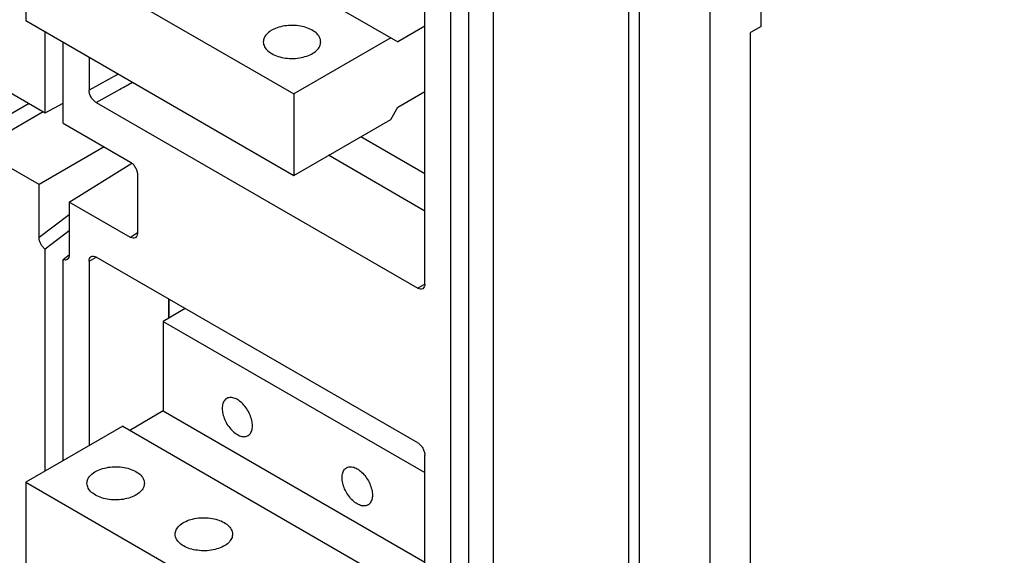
# Model space of a CAD drawing. Extents: x 0 to 17, y 0 to 11.
# Tile 58 of 67: x 14.306 to 15.407, y 2.354 to 2.953. Entities that reach past the tile are written whole.
import ezdxf

# ---------------------------------------------------------------- set-up
doc = ezdxf.new("R2010")
doc.units = 0
doc.header["$LTSCALE"] = 0.935
doc.layers.get('0').update_dxf_attribs({"linetype": 'CONTINUOUS'})

msp = doc.modelspace()

# ---------------------------------------------------------------- linework, layer by layer
at = {"color": 7, "linetype": 'CONTINUOUS'}
for p, q in [((15.1355, 2.9452), (15.1355, 3.3848)), ((14.7592, 2.6571), (14.7592, 3.198)), ((14.9874, 1.8472), (14.9874, 3.1947)), ((14.9994, 1.8538), (14.9994, 3.2016)), ((15.0783, 1.7672), (15.0783, 3.1971)), ((14.7882, 1.9085), (14.7882, 3.1812)), ((14.8083, 1.8969), (14.8083, 3.1696)), ((14.8359, 1.881), (14.8359, 3.1537)), ((14.4214, 3.1056), (14.729, 2.9279)), ((14.3129, 3.0429), (14.6127, 2.8699)), ((14.3129, 3.0429), (14.3129, 2.9519)), ((14.3129, 2.9519), (14.6127, 2.7788)), ((14.7592, 2.9454), (14.729, 2.9279)), ((15.1355, 2.9452), (15.1236, 2.9384)), ((14.3347, 2.8487), (14.3347, 2.9393)), ((14.7211, 2.9325), (14.6127, 2.8699)), ((15.1236, 2.0822), (15.1236, 2.9384)), ((14.3548, 2.837), (14.3548, 2.9277)), ((14.3838, 2.911), (14.3838, 2.8739)), ((14.2595, 2.892), (14.3347, 2.8487)), ((14.4164, 2.8921), (14.3838, 2.8739)), ((14.6127, 2.8699), (14.6127, 2.7788)), ((14.729, 2.8551), (14.7592, 2.8725)), ((14.3166, 2.8591), (14.2516, 2.8216)), ((14.3347, 2.8487), (14.3548, 2.8595)), ((14.3917, 2.8602), (14.7513, 2.6526)), ((14.7211, 2.8414), (14.729, 2.8551)), ((14.2595, 2.8079), (14.3324, 2.85)), ((14.6127, 2.7788), (14.7211, 2.8414)), ((14.3548, 2.837), (14.4299, 2.7937)), ((14.6876, 2.8221), (14.7592, 2.7807)), ((14.4008, 2.8105), (14.3279, 2.7684)), ((14.3279, 2.7684), (14.2595, 2.8079)), ((14.7592, 2.7389), (14.6514, 2.8012)), ((14.3615, 2.749), (14.4317, 2.7924)), ((14.4378, 2.78), (14.4378, 2.7141)), ((14.3279, 2.7092), (14.3279, 2.7684)), ((14.4299, 2.7095), (14.3615, 2.749)), ((14.3615, 2.749), (14.3615, 2.6897)), ((14.3615, 2.7346), (14.3279, 2.7092)), ((14.3615, 2.7166), (14.3347, 2.6962)), ((14.4378, 2.7144), (14.4299, 2.7095)), ((14.3347, 2.4482), (14.3347, 2.6962)), ((14.3548, 2.6846), (14.3615, 2.6901)), ((14.3838, 2.6829), (14.3918, 2.6873)), ((14.7513, 2.4798), (14.3917, 2.6874)), ((14.3548, 2.4598), (14.3548, 2.6846)), ((14.3838, 2.6829), (14.3838, 2.4766)), ((14.7592, 2.6573), (14.7513, 2.6526)), ((14.473, 2.6192), (14.473, 2.6404)), ((14.4731, 2.6404), (14.4731, 2.6192)), ((14.4914, 2.6298), (14.4667, 2.6155)), ((14.4667, 2.6155), (14.7592, 2.4467)), ((14.4667, 2.6155), (14.4667, 2.5154)), ((14.4667, 2.5154), (14.4293, 2.4937)), ((14.4667, 2.5154), (14.7592, 2.3465)), ((14.4214, 2.4983), (14.3129, 2.4357)), ((14.4214, 2.4983), (14.729, 2.3207)), ((14.7592, 1.9252), (14.7592, 2.4661)), ((14.3129, 2.4357), (14.6127, 2.2626)), ((14.3129, 2.4357), (14.3129, 2.3446))]:
    msp.add_line(p, q, dxfattribs=at)
for points in [[(14.6334, 2.941), (14.6317, 2.9419), (14.63, 2.9427), (14.6281, 2.9435), (14.6262, 2.9441), (14.6242, 2.9447), (14.6222, 2.9452), (14.6201, 2.9457), (14.6179, 2.946), (14.6157, 2.9462), (14.6135, 2.9464), (14.6112, 2.9465), (14.609, 2.9464), (14.6068, 2.9463), (14.6046, 2.9461), (14.6024, 2.9458), (14.6002, 2.9455), (14.5981, 2.945), (14.5961, 2.9444), (14.5942, 2.9438), (14.5923, 2.9431), (14.5905, 2.9423), (14.5888, 2.9415), (14.5872, 2.9406), (14.5858, 2.9396), (14.5844, 2.9386), (14.5832, 2.9375), (14.5821, 2.9364), (14.5812, 2.9352), (14.5804, 2.934), (14.5797, 2.9327), (14.5792, 2.9315), (14.5789, 2.9302), (14.5787, 2.9289), (14.5786, 2.928)], [(14.6428, 2.9279), (14.6427, 2.9283), (14.6426, 2.9296), (14.6424, 2.9308), (14.6419, 2.9321), (14.6413, 2.9334), (14.6406, 2.9346), (14.6397, 2.9358), (14.6387, 2.9369), (14.6376, 2.938), (14.6363, 2.9391), (14.6349, 2.9401), (14.6334, 2.941)], [(14.5786, 2.928), (14.5786, 2.9276), (14.5787, 2.9263), (14.579, 2.9251), (14.5794, 2.9238), (14.58, 2.9225), (14.5807, 2.9213), (14.5816, 2.9201), (14.5826, 2.919), (14.5838, 2.9179), (14.5851, 2.9168), (14.5865, 2.9158), (14.588, 2.9149)], [(14.588, 2.9149), (14.5897, 2.914), (14.5914, 2.9132), (14.5932, 2.9124), (14.5951, 2.9118), (14.5971, 2.9112), (14.5992, 2.9107), (14.6013, 2.9102), (14.6035, 2.9099), (14.6057, 2.9097), (14.6079, 2.9095), (14.6101, 2.9094), (14.6124, 2.9095), (14.6146, 2.9096), (14.6168, 2.9098), (14.619, 2.9101), (14.6211, 2.9104), (14.6232, 2.9109), (14.6252, 2.9115), (14.6272, 2.9121), (14.6291, 2.9128), (14.6309, 2.9136), (14.6325, 2.9144), (14.6341, 2.9153), (14.6356, 2.9163), (14.6369, 2.9173), (14.6382, 2.9184), (14.6393, 2.9195), (14.6402, 2.9207), (14.641, 2.9219), (14.6417, 2.9232), (14.6422, 2.9244), (14.6425, 2.9257), (14.6427, 2.927), (14.6428, 2.9279)], [(14.5376, 2.5293), (14.5371, 2.529), (14.5363, 2.5284), (14.5356, 2.5276), (14.5349, 2.5268), (14.5343, 2.5258), (14.5338, 2.5248), (14.5334, 2.5236), (14.533, 2.5224), (14.5328, 2.5211), (14.5326, 2.5197), (14.5326, 2.5183), (14.5326, 2.5168), (14.5328, 2.5153), (14.533, 2.5137), (14.5334, 2.5121), (14.5338, 2.5105), (14.5343, 2.5088), (14.5349, 2.5072), (14.5356, 2.5056), (14.5363, 2.504), (14.5371, 2.5024), (14.538, 2.5008), (14.539, 2.4993), (14.54, 2.4979), (14.5411, 2.4965), (14.5422, 2.4951), (14.5434, 2.4939), (14.5446, 2.4927), (14.5458, 2.4916), (14.547, 2.4906), (14.5483, 2.4897), (14.5496, 2.4889)], [(14.5496, 2.5281), (14.5483, 2.5288), (14.547, 2.5293), (14.5458, 2.5298), (14.5446, 2.5301), (14.5434, 2.5303), (14.5422, 2.5304), (14.5411, 2.5304), (14.54, 2.5302), (14.539, 2.5299), (14.538, 2.5295), (14.5376, 2.5293)], [(14.5615, 2.4878), (14.562, 2.488), (14.5628, 2.4887), (14.5636, 2.4894), (14.5642, 2.4903), (14.5648, 2.4912), (14.5653, 2.4923), (14.5658, 2.4934), (14.5661, 2.4946), (14.5663, 2.4959), (14.5665, 2.4973), (14.5665, 2.4987), (14.5665, 2.5002), (14.5663, 2.5018), (14.5661, 2.5033), (14.5658, 2.5049), (14.5653, 2.5066), (14.5648, 2.5082), (14.5642, 2.5098), (14.5636, 2.5115), (14.5628, 2.5131), (14.562, 2.5147), (14.5611, 2.5162), (14.5601, 2.5177), (14.5591, 2.5192), (14.558, 2.5206), (14.5569, 2.5219), (14.5558, 2.5232), (14.5546, 2.5244), (14.5533, 2.5254), (14.5521, 2.5264), (14.5508, 2.5273), (14.5496, 2.5281)], [(14.5496, 2.4889), (14.5508, 2.4883), (14.5521, 2.4877), (14.5533, 2.4873), (14.5546, 2.4869), (14.5558, 2.4867), (14.5569, 2.4866), (14.558, 2.4867), (14.5591, 2.4868), (14.5601, 2.4871), (14.5611, 2.4875), (14.5615, 2.4878)], [(14.3814, 2.4345), (14.3815, 2.4355), (14.3817, 2.4368), (14.382, 2.4381), (14.3825, 2.4393), (14.3832, 2.4406), (14.384, 2.4418), (14.3849, 2.4429), (14.386, 2.4441), (14.3872, 2.4451), (14.3886, 2.4462), (14.39, 2.4472), (14.3916, 2.4481), (14.3933, 2.4489), (14.3951, 2.4497), (14.397, 2.4504), (14.3989, 2.451), (14.401, 2.4516), (14.4031, 2.452), (14.4052, 2.4524), (14.4074, 2.4527), (14.4096, 2.4529), (14.4118, 2.453), (14.4141, 2.453), (14.4163, 2.453), (14.4185, 2.4528), (14.4207, 2.4526), (14.4229, 2.4522), (14.425, 2.4518), (14.427, 2.4513), (14.429, 2.4507), (14.431, 2.4501), (14.4328, 2.4493), (14.4345, 2.4485), (14.4362, 2.4476)], [(14.4362, 2.4476), (14.4377, 2.4467), (14.4391, 2.4457), (14.4404, 2.4446), (14.4415, 2.4435), (14.4426, 2.4423), (14.4434, 2.4412), (14.4442, 2.4399), (14.4447, 2.4387), (14.4452, 2.4374), (14.4454, 2.4361), (14.4456, 2.4348), (14.4456, 2.4345)], [(14.6836, 2.4115), (14.6824, 2.4123), (14.6811, 2.4132), (14.6799, 2.4142), (14.6787, 2.4153), (14.6774, 2.4165), (14.6763, 2.4177), (14.6752, 2.419), (14.6741, 2.4204), (14.6731, 2.4219), (14.6721, 2.4234), (14.6712, 2.425), (14.6704, 2.4266), (14.6696, 2.4282), (14.669, 2.4298), (14.6684, 2.4314), (14.6679, 2.4331), (14.6674, 2.4347), (14.6671, 2.4363), (14.6669, 2.4379), (14.6667, 2.4394), (14.6667, 2.4409), (14.6667, 2.4423), (14.6669, 2.4437), (14.6671, 2.445), (14.6674, 2.4462), (14.6679, 2.4474), (14.6684, 2.4484), (14.669, 2.4494), (14.6696, 2.4502), (14.6704, 2.451), (14.6712, 2.4516), (14.6717, 2.4519)], [(14.6717, 2.4519), (14.6721, 2.4521), (14.6731, 2.4525), (14.6741, 2.4528), (14.6752, 2.453), (14.6763, 2.453), (14.6774, 2.4529), (14.6787, 2.4527), (14.6799, 2.4524), (14.6811, 2.4519), (14.6824, 2.4514), (14.6836, 2.4507)], [(14.6836, 2.4507), (14.6849, 2.4499), (14.6862, 2.449), (14.6874, 2.448), (14.6886, 2.4469), (14.6898, 2.4458), (14.691, 2.4445), (14.6921, 2.4432), (14.6932, 2.4418), (14.6942, 2.4403), (14.6952, 2.4388), (14.6961, 2.4372), (14.6969, 2.4357), (14.6977, 2.4341), (14.6983, 2.4324), (14.6989, 2.4308), (14.6994, 2.4291), (14.6999, 2.4275), (14.7002, 2.4259), (14.7004, 2.4243), (14.7006, 2.4228), (14.7006, 2.4213), (14.7006, 2.4199), (14.7004, 2.4185), (14.7002, 2.4172), (14.6999, 2.416), (14.6994, 2.4148), (14.6989, 2.4138), (14.6983, 2.4128), (14.6977, 2.412), (14.6969, 2.4112), (14.6961, 2.4106), (14.6956, 2.4103)], [(14.3908, 2.4214), (14.3893, 2.4224), (14.3879, 2.4234), (14.3866, 2.4244), (14.3854, 2.4255), (14.3844, 2.4267), (14.3836, 2.4279), (14.3828, 2.4291), (14.3822, 2.4304), (14.3818, 2.4316), (14.3815, 2.4329), (14.3814, 2.4342), (14.3814, 2.4345)], [(14.4456, 2.4345), (14.4455, 2.4336), (14.4453, 2.4323), (14.445, 2.431), (14.4445, 2.4297), (14.4438, 2.4285), (14.443, 2.4273), (14.4421, 2.4261), (14.441, 2.425), (14.4398, 2.4239), (14.4384, 2.4229), (14.437, 2.4219), (14.4354, 2.421), (14.4337, 2.4201), (14.4319, 2.4194), (14.43, 2.4187), (14.4281, 2.418), (14.426, 2.4175), (14.4239, 2.417), (14.4218, 2.4166), (14.4196, 2.4163), (14.4174, 2.4161), (14.4152, 2.416), (14.4129, 2.416), (14.4107, 2.4161), (14.4085, 2.4162), (14.4063, 2.4165), (14.4041, 2.4168), (14.402, 2.4172), (14.3999, 2.4177), (14.3979, 2.4183), (14.396, 2.419), (14.3942, 2.4197), (14.3925, 2.4205), (14.3908, 2.4214)], [(14.6956, 2.4103), (14.6952, 2.4101), (14.6942, 2.4097), (14.6932, 2.4094), (14.6921, 2.4093), (14.691, 2.4092), (14.6898, 2.4093), (14.6886, 2.4095), (14.6874, 2.4098), (14.6862, 2.4103), (14.6849, 2.4108), (14.6836, 2.4115)], [(14.48, 2.3776), (14.4801, 2.3786), (14.4803, 2.3799), (14.4806, 2.3811), (14.4811, 2.3824), (14.4818, 2.3836), (14.4826, 2.3848), (14.4835, 2.386), (14.4846, 2.3871), (14.4858, 2.3882), (14.4872, 2.3893), (14.4886, 2.3902), (14.4902, 2.3911), (14.4919, 2.392), (14.4937, 2.3928), (14.4956, 2.3935), (14.4975, 2.3941), (14.4996, 2.3946), (14.5017, 2.3951), (14.5038, 2.3955), (14.506, 2.3958), (14.5082, 2.396), (14.5104, 2.3961), (14.5126, 2.3961), (14.5149, 2.396), (14.5171, 2.3959), (14.5193, 2.3956), (14.5215, 2.3953), (14.5236, 2.3949), (14.5256, 2.3944), (14.5276, 2.3938), (14.5296, 2.3931), (14.5314, 2.3924), (14.5331, 2.3916), (14.5348, 2.3907)], [(14.5348, 2.3907), (14.5363, 2.3897), (14.5377, 2.3887), (14.539, 2.3877), (14.5401, 2.3866), (14.5412, 2.3854), (14.542, 2.3842), (14.5428, 2.383), (14.5433, 2.3818), (14.5438, 2.3805), (14.544, 2.3792), (14.5442, 2.3779), (14.5442, 2.3776)], [(14.4894, 2.3645), (14.4879, 2.3655), (14.4865, 2.3665), (14.4852, 2.3675), (14.484, 2.3686), (14.483, 2.3698), (14.4821, 2.371), (14.4814, 2.3722), (14.4808, 2.3734), (14.4804, 2.3747), (14.4801, 2.376), (14.48, 2.3773), (14.48, 2.3776)], [(14.5442, 2.3776), (14.5441, 2.3766), (14.5439, 2.3753), (14.5436, 2.3741), (14.5431, 2.3728), (14.5424, 2.3716), (14.5416, 2.3704), (14.5407, 2.3692), (14.5396, 2.3681), (14.5384, 2.367), (14.537, 2.3659), (14.5355, 2.365), (14.534, 2.3641), (14.5323, 2.3632), (14.5305, 2.3624), (14.5286, 2.3617), (14.5266, 2.3611), (14.5246, 2.3606), (14.5225, 2.3601), (14.5204, 2.3597), (14.5182, 2.3594), (14.516, 2.3592), (14.5138, 2.3591), (14.5115, 2.3591), (14.5093, 2.3592), (14.5071, 2.3593), (14.5049, 2.3596), (14.5027, 2.3599), (14.5006, 2.3603), (14.4985, 2.3608), (14.4965, 2.3614), (14.4946, 2.3621), (14.4928, 2.3628), (14.4911, 2.3636), (14.4894, 2.3645)]]:
    msp.add_lwpolyline(points, dxfattribs=at)
at = {"color": 4, "linetype": 'CONTINUOUS'}
msp.add_open_spline([(0.2175, 10.8), (0.2175, 10.8), (0.2175, 10.8), (0.2175, 10.8), (0.2175, 10.8), (0.2175, 10.8), (0.2175, 10.8), (0.2176, 10.8), (0.2176, 10.8), (0.2176, 10.8), (0.2177, 10.8), (0.2178, 10.8), (0.2178, 10.8), (0.2179, 10.8), (0.218, 10.8), (0.2181, 10.8), (0.2183, 10.8), (0.2185, 10.8), (0.2188, 10.8), (0.219, 10.8), (0.2193, 10.8), (0.2196, 10.8), (0.22, 10.8), (0.2205, 10.8), (0.221, 10.8), (0.2217, 10.8), (0.2225, 10.8), (0.2236, 10.8), (0.2246, 10.8), (0.2256, 10.8), (0.2266, 10.8), (0.2279, 10.8), (0.2296, 10.8), (0.2316, 10.8), (0.2337, 10.8), (0.2357, 10.8), (0.2377, 10.8), (0.2397, 10.8), (0.2424, 10.8), (0.2458, 10.8), (0.2498, 10.8), (0.2539, 10.8), (0.2579, 10.8), (0.2619, 10.8), (0.2673, 10.8), (0.274, 10.8), (0.2821, 10.8), (0.2902, 10.8), (0.2983, 10.8), (0.3064, 10.8), (0.3144, 10.8), (0.3225, 10.8), (0.3333, 10.8), (0.3468, 10.8), (0.3629, 10.8), (0.3791, 10.8), (0.3952, 10.8), (0.4114, 10.8), (0.4275, 10.8), (0.4491, 10.8), (0.476, 10.8), (0.5083, 10.8), (0.5406, 10.8), (0.573, 10.8), (0.6053, 10.8), (0.6376, 10.8), (0.6699, 10.8), (0.7022, 10.8), (0.7453, 10.8), (0.7991, 10.8), (0.8638, 10.8), (0.9284, 10.8), (0.993, 10.8), (1.0577, 10.8), (1.1223, 10.8), (1.1869, 10.8), (1.2731, 10.8), (1.3808, 10.8), (1.5101, 10.8), (1.6393, 10.8), (1.7686, 10.8), (1.8978, 10.8), (2.0271, 10.8), (2.1563, 10.8), (2.2856, 10.8), (2.4148, 10.8), (2.5872, 10.8), (2.8026, 10.8), (3.0611, 10.8), (3.3196, 10.8), (3.5781, 10.8), (3.8366, 10.8), (4.0952, 10.8), (4.3537, 10.8), (4.6122, 10.8), (4.9569, 10.8), (5.3877, 10.8), (5.9047, 10.8), (6.4217, 10.8), (6.9388, 10.8), (7.4558, 10.8), (7.9728, 10.8), (8.4898, 10.8), (9.0069, 10.8), (9.5239, 10.8), (10.0409, 10.8), (10.5579, 10.8), (11.0749, 10.8), (11.592, 10.8), (12.0228, 10.8), (12.3675, 10.8), (12.626, 10.8), (12.8845, 10.8), (13.143, 10.8), (13.4015, 10.8), (13.66, 10.8), (13.9185, 10.8), (14.1771, 10.8), (14.3925, 10.8), (14.5648, 10.8), (14.6941, 10.8), (14.8233, 10.8), (14.9526, 10.8), (15.0818, 10.8), (15.2111, 10.8), (15.3404, 10.8), (15.4696, 10.8), (15.5989, 10.8), (15.7066, 10.8), (15.7927, 10.8), (15.8574, 10.8), (15.922, 10.8), (15.9866, 10.8), (16.0513, 10.8), (16.1159, 10.8), (16.1805, 10.8), (16.2344, 10.8), (16.2775, 10.8), (16.3098, 10.8), (16.3421, 10.8), (16.3744, 10.8), (16.4067, 10.8), (16.439, 10.8), (16.4713, 10.8), (16.5037, 10.8), (16.5306, 10.8), (16.5521, 10.8), (16.5683, 10.8), (16.5844, 10.8), (16.6006, 10.8), (16.6168, 10.8), (16.6329, 10.8), (16.6464, 10.8), (16.6571, 10.8), (16.6652, 10.8), (16.6733, 10.8), (16.6814, 10.8), (16.6895, 10.8), (16.6975, 10.8), (16.7056, 10.8), (16.7123, 10.8), (16.7177, 10.8), (16.7218, 10.8), (16.7258, 10.8), (16.7298, 10.8), (16.7339, 10.8), (16.7373, 10.8), (16.7399, 10.8), (16.742, 10.8), (16.744, 10.8), (16.746, 10.8), (16.748, 10.8), (16.75, 10.8), (16.7517, 10.8), (16.7531, 10.8), (16.7541, 10.8), (16.7551, 10.8), (16.7561, 10.8), (16.7571, 10.8), (16.758, 10.8), (16.7586, 10.8), (16.7591, 10.8), (16.7596, 10.8), (16.7601, 10.8), (16.7604, 10.8), (16.7606, 10.8), (16.7609, 10.8), (16.7612, 10.8), (16.7614, 10.8), (16.7615, 10.8), (16.7617, 10.8), (16.7618, 10.8), (16.7618, 10.8), (16.7619, 10.8), (16.762, 10.8), (16.762, 10.8), (16.7621, 10.8), (16.7621, 10.8), (16.7621, 10.8), (16.7621, 10.8), (16.7621, 10.8), (16.7622, 10.8), (16.7622, 10.8), (16.7622, 10.8), (16.7622, 10.8), (16.7622, 10.8), (16.7622, 10.8), (16.7622, 10.8), (16.7622, 10.8), (16.7622, 10.8), (16.7622, 10.7999), (16.7622, 10.7999), (16.7622, 10.7999), (16.7622, 10.7998), (16.7622, 10.7998), (16.7622, 10.7997), (16.7622, 10.7997), (16.7622, 10.7996), (16.7622, 10.7995), (16.7622, 10.7994), (16.7622, 10.7992), (16.7622, 10.799), (16.7622, 10.7989), (16.7622, 10.7986), (16.7622, 10.7984), (16.7622, 10.7981), (16.7622, 10.7977), (16.7622, 10.7973), (16.7622, 10.7968), (16.7622, 10.7961), (16.7622, 10.7955), (16.7622, 10.7948), (16.7622, 10.7942), (16.7622, 10.7933), (16.7622, 10.7922), (16.7622, 10.7909), (16.7622, 10.7896), (16.7622, 10.7883), (16.7622, 10.787), (16.7622, 10.7857), (16.7622, 10.784), (16.7622, 10.7818), (16.7622, 10.7793), (16.7622, 10.7767), (16.7622, 10.7741), (16.7622, 10.7715), (16.7622, 10.768), (16.7622, 10.7637), (16.7622, 10.7585), (16.7622, 10.7533), (16.7622, 10.7481), (16.7622, 10.7429), (16.7622, 10.7378), (16.7622, 10.7326), (16.7622, 10.7257), (16.7622, 10.717), (16.7622, 10.7066), (16.7622, 10.6963), (16.7622, 10.6859), (16.7622, 10.6755), (16.7622, 10.6651), (16.7622, 10.6513), (16.7622, 10.634), (16.7622, 10.6133), (16.7622, 10.5925), (16.7622, 10.5718), (16.7622, 10.551), (16.7622, 10.5303), (16.7622, 10.5095), (16.7622, 10.4888), (16.7622, 10.4611), (16.7622, 10.4266), (16.7622, 10.3851), (16.7622, 10.3436), (16.7622, 10.3021), (16.7622, 10.2606), (16.7622, 10.2191), (16.7622, 10.1776), (16.7622, 10.1223), (16.7622, 10.0531), (16.7622, 9.9701), (16.7622, 9.8871), (16.7622, 9.8041), (16.7622, 9.7211), (16.7622, 9.6382), (16.7622, 9.5552), (16.7622, 9.4722), (16.7622, 9.3892), (16.7622, 9.2785), (16.7622, 9.1402), (16.7622, 8.9742), (16.7622, 8.8083), (16.7622, 8.6423), (16.7622, 8.4763), (16.7622, 8.3103), (16.7622, 8.1444), (16.7622, 7.9784), (16.7622, 7.7571), (16.7622, 7.4805), (16.7622, 7.1485), (16.7622, 6.8165), (16.7622, 6.4846), (16.7622, 6.1526), (16.7622, 5.8207), (16.7622, 5.4887), (16.7622, 5.1568), (16.7622, 4.8248), (16.7622, 4.4929), (16.7622, 4.1609), (16.7622, 3.8289), (16.7622, 3.497), (16.7622, 3.2204), (16.7622, 2.9991), (16.7622, 2.8331), (16.7622, 2.6671), (16.7622, 2.5011), (16.7622, 2.3352), (16.7622, 2.1692), (16.7622, 2.0032), (16.7622, 1.8372), (16.7622, 1.6989), (16.7622, 1.5883), (16.7622, 1.5053), (16.7622, 1.4223), (16.7622, 1.3393), (16.7622, 1.2563), (16.7622, 1.1733), (16.7622, 1.0903), (16.7622, 1.0073), (16.7622, 0.9243), (16.7622, 0.8552), (16.7622, 0.7999), (16.7622, 0.7584), (16.7622, 0.7169), (16.7622, 0.6754), (16.7622, 0.6339), (16.7622, 0.5924), (16.7622, 0.5509), (16.7622, 0.5163), (16.7622, 0.4887), (16.7622, 0.4679), (16.7622, 0.4472), (16.7622, 0.4264), (16.7622, 0.4057), (16.7622, 0.3849), (16.7622, 0.3642), (16.7622, 0.3434), (16.7622, 0.3261), (16.7622, 0.3123), (16.7622, 0.3019), (16.7622, 0.2916), (16.7622, 0.2812), (16.7622, 0.2708), (16.7622, 0.2604), (16.7622, 0.2518), (16.7622, 0.2449), (16.7622, 0.2397), (16.7622, 0.2345), (16.7622, 0.2293), (16.7622, 0.2241), (16.7622, 0.2189), (16.7622, 0.2138), (16.7622, 0.2094), (16.7622, 0.206), (16.7622, 0.2034), (16.7622, 0.2008), (16.7622, 0.1982), (16.7622, 0.1956), (16.7622, 0.1934), (16.7622, 0.1917), (16.7622, 0.1904), (16.7622, 0.1891), (16.7622, 0.1878), (16.7622, 0.1865), (16.7622, 0.1852), (16.7622, 0.1841), (16.7622, 0.1833), (16.7622, 0.1826), (16.7622, 0.182), (16.7622, 0.1813), (16.7622, 0.1807), (16.7622, 0.1801), (16.7622, 0.1797), (16.7622, 0.1794), (16.7622, 0.1791), (16.7622, 0.1788), (16.7622, 0.1786), (16.7622, 0.1784), (16.7622, 0.1783), (16.7622, 0.1781), (16.7622, 0.178), (16.7622, 0.1779), (16.7622, 0.1778), (16.7622, 0.1777), (16.7622, 0.1776), (16.7622, 0.1776), (16.7622, 0.1776), (16.7622, 0.1775), (16.7622, 0.1775), (16.7622, 0.1775), (16.7622, 0.1775), (16.7622, 0.1775), (16.7622, 0.1775), (16.7622, 0.1775), (16.7622, 0.1774), (16.7622, 0.1774), (16.7622, 0.1774), (16.7622, 0.1774), (16.7621, 0.1774), (16.7621, 0.1774), (16.7621, 0.1774), (16.7621, 0.1774), (16.7621, 0.1774), (16.762, 0.1774), (16.762, 0.1774), (16.7619, 0.1774), (16.7618, 0.1774), (16.7618, 0.1774), (16.7617, 0.1774), (16.7615, 0.1774), (16.7614, 0.1774), (16.7612, 0.1774), (16.7609, 0.1774), (16.7606, 0.1774), (16.7604, 0.1774), (16.7601, 0.1774), (16.7596, 0.1774), (16.7591, 0.1774), (16.7586, 0.1774), (16.758, 0.1774), (16.7571, 0.1774), (16.7561, 0.1774), (16.7551, 0.1774), (16.7541, 0.1774), (16.7531, 0.1774), (16.7517, 0.1774), (16.75, 0.1774), (16.748, 0.1774), (16.746, 0.1774), (16.744, 0.1774), (16.742, 0.1774), (16.7399, 0.1774), (16.7373, 0.1774), (16.7339, 0.1774), (16.7298, 0.1774), (16.7258, 0.1774), (16.7218, 0.1774), (16.7177, 0.1774), (16.7123, 0.1774), (16.7056, 0.1774), (16.6975, 0.1774), (16.6895, 0.1774), (16.6814, 0.1774), (16.6733, 0.1774), (16.6652, 0.1774), (16.6571, 0.1774), (16.6464, 0.1774), (16.6329, 0.1774), (16.6168, 0.1774), (16.6006, 0.1774), (16.5844, 0.1774), (16.5683, 0.1774), (16.5521, 0.1774), (16.5306, 0.1774), (16.5037, 0.1774), (16.4713, 0.1774), (16.439, 0.1774), (16.4067, 0.1774), (16.3744, 0.1774), (16.3421, 0.1774), (16.3098, 0.1774), (16.2775, 0.1774), (16.2344, 0.1774), (16.1805, 0.1774), (16.1159, 0.1774), (16.0513, 0.1774), (15.9866, 0.1774), (15.922, 0.1774), (15.8574, 0.1774), (15.7927, 0.1774), (15.7066, 0.1774), (15.5989, 0.1774), (15.4696, 0.1774), (15.3404, 0.1774), (15.2111, 0.1774), (15.0818, 0.1774), (14.9526, 0.1774), (14.8233, 0.1774), (14.6941, 0.1774), (14.5648, 0.1774), (14.3925, 0.1774), (14.1771, 0.1774), (13.9185, 0.1774), (13.66, 0.1774), (13.4015, 0.1774), (13.143, 0.1774), (12.8845, 0.1774), (12.626, 0.1774), (12.3675, 0.1774), (12.0228, 0.1774), (11.592, 0.1774), (11.0749, 0.1774), (10.5579, 0.1774), (10.0409, 0.1774), (9.5239, 0.1774), (9.0069, 0.1774), (8.4898, 0.1774), (7.9728, 0.1774), (7.4558, 0.1774), (6.9388, 0.1774), (6.4217, 0.1774), (5.9047, 0.1774), (5.3877, 0.1774), (4.9569, 0.1774), (4.6122, 0.1774), (4.3537, 0.1774), (4.0952, 0.1774), (3.8366, 0.1774), (3.5781, 0.1774), (3.3196, 0.1774), (3.0611, 0.1774), (2.8026, 0.1774), (2.5872, 0.1774), (2.4148, 0.1774), (2.2856, 0.1774), (2.1563, 0.1774), (2.0271, 0.1774), (1.8978, 0.1774), (1.7686, 0.1774), (1.6393, 0.1774), (1.5101, 0.1774), (1.3808, 0.1774), (1.2731, 0.1774), (1.1869, 0.1774), (1.1223, 0.1774), (1.0577, 0.1774), (0.993, 0.1774), (0.9284, 0.1774), (0.8638, 0.1774), (0.7991, 0.1774), (0.7453, 0.1774), (0.7022, 0.1774), (0.6699, 0.1774), (0.6376, 0.1774), (0.6053, 0.1774), (0.573, 0.1774), (0.5406, 0.1774), (0.5083, 0.1774), (0.476, 0.1774), (0.4491, 0.1774), (0.4275, 0.1774), (0.4114, 0.1774), (0.3952, 0.1774), (0.3791, 0.1774), (0.3629, 0.1774), (0.3468, 0.1774), (0.3333, 0.1774), (0.3225, 0.1774), (0.3144, 0.1774), (0.3064, 0.1774), (0.2983, 0.1774), (0.2902, 0.1774), (0.2821, 0.1774), (0.274, 0.1774), (0.2673, 0.1774), (0.2619, 0.1774), (0.2579, 0.1774), (0.2539, 0.1774), (0.2498, 0.1774), (0.2458, 0.1774), (0.2424, 0.1774), (0.2397, 0.1774), (0.2377, 0.1774), (0.2357, 0.1774), (0.2337, 0.1774), (0.2316, 0.1774), (0.2296, 0.1774), (0.2279, 0.1774), (0.2266, 0.1774), (0.2256, 0.1774), (0.2246, 0.1774), (0.2236, 0.1774), (0.2225, 0.1774), (0.2217, 0.1774), (0.221, 0.1774), (0.2205, 0.1774), (0.22, 0.1774), (0.2196, 0.1774), (0.2193, 0.1774), (0.219, 0.1774), (0.2188, 0.1774), (0.2185, 0.1774), (0.2183, 0.1774), (0.2181, 0.1774), (0.218, 0.1774), (0.2179, 0.1774), (0.2178, 0.1774), (0.2178, 0.1774), (0.2177, 0.1774), (0.2176, 0.1774), (0.2176, 0.1774), (0.2176, 0.1774), (0.2175, 0.1774), (0.2175, 0.1774), (0.2175, 0.1774), (0.2175, 0.1774), (0.2175, 0.1774), (0.2175, 0.1774), (0.2175, 0.1774), (0.2175, 0.1775), (0.2175, 0.1775), (0.2175, 0.1775), (0.2175, 0.1775), (0.2175, 0.1775), (0.2175, 0.1775), (0.2175, 0.1775), (0.2175, 0.1776), (0.2175, 0.1776), (0.2175, 0.1776), (0.2175, 0.1777), (0.2175, 0.1778), (0.2175, 0.1779), (0.2175, 0.178), (0.2175, 0.1781), (0.2175, 0.1783), (0.2175, 0.1784), (0.2175, 0.1786), (0.2175, 0.1788), (0.2175, 0.1791), (0.2175, 0.1794), (0.2175, 0.1797), (0.2175, 0.1801), (0.2175, 0.1807), (0.2175, 0.1813), (0.2175, 0.182), (0.2175, 0.1826), (0.2175, 0.1833), (0.2175, 0.1841), (0.2175, 0.1852), (0.2175, 0.1865), (0.2175, 0.1878), (0.2175, 0.1891), (0.2175, 0.1904), (0.2175, 0.1917), (0.2175, 0.1934), (0.2175, 0.1956), (0.2175, 0.1982), (0.2175, 0.2008), (0.2175, 0.2034), (0.2175, 0.206), (0.2175, 0.2094), (0.2175, 0.2138), (0.2175, 0.2189), (0.2175, 0.2241), (0.2175, 0.2293), (0.2175, 0.2345), (0.2175, 0.2397), (0.2175, 0.2449), (0.2175, 0.2518), (0.2175, 0.2604), (0.2175, 0.2708), (0.2175, 0.2812), (0.2175, 0.2916), (0.2175, 0.3019), (0.2175, 0.3123), (0.2175, 0.3261), (0.2175, 0.3434), (0.2175, 0.3642), (0.2175, 0.3849), (0.2175, 0.4057), (0.2175, 0.4264), (0.2175, 0.4472), (0.2175, 0.4679), (0.2175, 0.4887), (0.2175, 0.5163), (0.2175, 0.5509), (0.2175, 0.5924), (0.2175, 0.6339), (0.2175, 0.6754), (0.2175, 0.7169), (0.2175, 0.7584), (0.2175, 0.7999), (0.2175, 0.8552), (0.2175, 0.9243), (0.2175, 1.0073), (0.2175, 1.0903), (0.2175, 1.1733), (0.2175, 1.2563), (0.2175, 1.3393), (0.2175, 1.4223), (0.2175, 1.5053), (0.2175, 1.5883), (0.2175, 1.6989), (0.2175, 1.8372), (0.2175, 2.0032), (0.2175, 2.1692), (0.2175, 2.3352), (0.2175, 2.5011), (0.2175, 2.6671), (0.2175, 2.8331), (0.2175, 2.9991), (0.2175, 3.2204), (0.2175, 3.497), (0.2175, 3.8289), (0.2175, 4.1609), (0.2175, 4.4929), (0.2175, 4.8248), (0.2175, 5.1568), (0.2175, 5.4887), (0.2175, 5.8207), (0.2175, 6.1526), (0.2175, 6.4846), (0.2175, 6.8165), (0.2175, 7.1485), (0.2175, 7.4805), (0.2175, 7.7571), (0.2175, 7.9784), (0.2175, 8.1444), (0.2175, 8.3103), (0.2175, 8.4763), (0.2175, 8.6423), (0.2175, 8.8083), (0.2175, 8.9742), (0.2175, 9.1402), (0.2175, 9.2785), (0.2175, 9.3892), (0.2175, 9.4722), (0.2175, 9.5552), (0.2175, 9.6382), (0.2175, 9.7211), (0.2175, 9.8041), (0.2175, 9.8871), (0.2175, 9.9701), (0.2175, 10.0531), (0.2175, 10.1223), (0.2175, 10.1776), (0.2175, 10.2191), (0.2175, 10.2606), (0.2175, 10.3021), (0.2175, 10.3436), (0.2175, 10.3851), (0.2175, 10.4266), (0.2175, 10.4611), (0.2175, 10.4888), (0.2175, 10.5095), (0.2175, 10.5303), (0.2175, 10.551), (0.2175, 10.5718), (0.2175, 10.5925), (0.2175, 10.6133), (0.2175, 10.634), (0.2175, 10.6513), (0.2175, 10.6651), (0.2175, 10.6755), (0.2175, 10.6859), (0.2175, 10.6963), (0.2175, 10.7066), (0.2175, 10.717), (0.2175, 10.7257), (0.2175, 10.7326), (0.2175, 10.7378), (0.2175, 10.7429), (0.2175, 10.7481), (0.2175, 10.7533), (0.2175, 10.7585), (0.2175, 10.7637), (0.2175, 10.768), (0.2175, 10.7715), (0.2175, 10.7741), (0.2175, 10.7767), (0.2175, 10.7793), (0.2175, 10.7818), (0.2175, 10.784), (0.2175, 10.7857), (0.2175, 10.787), (0.2175, 10.7883), (0.2175, 10.7896), (0.2175, 10.7909), (0.2175, 10.7922), (0.2175, 10.7933), (0.2175, 10.7942), (0.2175, 10.7948), (0.2175, 10.7955), (0.2175, 10.7961), (0.2175, 10.7968), (0.2175, 10.7973), (0.2175, 10.7977), (0.2175, 10.7981), (0.2175, 10.7984), (0.2175, 10.7986), (0.2175, 10.7989), (0.2175, 10.799), (0.2175, 10.7992), (0.2175, 10.7994), (0.2175, 10.7995), (0.2175, 10.7996), (0.2175, 10.7997), (0.2175, 10.7997), (0.2175, 10.7998), (0.2175, 10.7998), (0.2175, 10.7999), (0.2175, 10.7999), (0.2175, 10.7999), (0.2175, 10.8), (0.2175, 10.8), (0.2175, 10.8), (0.2175, 10.8), (0.2175, 10.8), (0.2175, 10.8), (0.2175, 10.8), (0.2175, 10.8)], degree=3, knots=[0, 0, 0, 0, 0, 0, 0, 0, 0.000001, 0.000001, 0.000001, 0.000002, 0.000003, 0.000004, 0.000005, 0.000006, 0.000008, 0.00001, 0.000011, 0.000015, 0.000019, 0.000023, 0.000027, 0.000031, 0.000038, 0.000046, 0.000053, 0.000061, 0.000076, 0.000092, 0.000107, 0.000122, 0.000137, 0.000153, 0.000183, 0.000214, 0.000244, 0.000275, 0.000305, 0.000336, 0.000366, 0.000427, 0.000488, 0.000549, 0.00061, 0.000671, 0.000732, 0.000854, 0.000977, 0.001099, 0.001221, 0.001343, 0.001465, 0.001587, 0.001709, 0.001953, 0.002197, 0.002441, 0.002686, 0.00293, 0.003174, 0.003418, 0.003906, 0.004395, 0.004883, 0.005371, 0.005859, 0.006348, 0.006836, 0.007324, 0.007812, 0.008789, 0.009766, 0.010742, 0.011719, 0.012695, 0.013672, 0.014648, 0.015625, 0.017578, 0.019531, 0.021484, 0.023438, 0.025391, 0.027344, 0.029297, 0.03125, 0.033203, 0.035156, 0.039062, 0.042969, 0.046875, 0.050781, 0.054688, 0.058594, 0.0625, 0.066406, 0.070312, 0.078125, 0.085938, 0.09375, 0.101562, 0.109375, 0.117188, 0.125, 0.132812, 0.140625, 0.148438, 0.15625, 0.164062, 0.171875, 0.179688, 0.183594, 0.1875, 0.191406, 0.195312, 0.199219, 0.203125, 0.207031, 0.210938, 0.214844, 0.216797, 0.21875, 0.220703, 0.222656, 0.224609, 0.226562, 0.228516, 0.230469, 0.232422, 0.234375, 0.235352, 0.236328, 0.237305, 0.238281, 0.239258, 0.240234, 0.241211, 0.242188, 0.242676, 0.243164, 0.243652, 0.244141, 0.244629, 0.245117, 0.245605, 0.246094, 0.246582, 0.246826, 0.24707, 0.247314, 0.247559, 0.247803, 0.248047, 0.248291, 0.248413, 0.248535, 0.248657, 0.248779, 0.248901, 0.249023, 0.249146, 0.249268, 0.249329, 0.24939, 0.249451, 0.249512, 0.249573, 0.249634, 0.249664, 0.249695, 0.249725, 0.249756, 0.249786, 0.249817, 0.249847, 0.249863, 0.249878, 0.249893, 0.249908, 0.249924, 0.249939, 0.249947, 0.249954, 0.249962, 0.249969, 0.249973, 0.249977, 0.249981, 0.249985, 0.249989, 0.24999, 0.249992, 0.249994, 0.249995, 0.249996, 0.249997, 0.249998, 0.249999, 0.249999, 0.249999, 0.25, 0.25, 0.25, 0.25, 0.25, 0.25, 0.25, 0.25, 0.25, 0.250001, 0.250001, 0.250001, 0.250002, 0.250003, 0.250004, 0.250005, 0.250006, 0.250008, 0.25001, 0.250011, 0.250015, 0.250019, 0.250023, 0.250027, 0.250031, 0.250038, 0.250046, 0.250053, 0.250061, 0.250076, 0.250092, 0.250107, 0.250122, 0.250137, 0.250153, 0.250183, 0.250214, 0.250244, 0.250275, 0.250305, 0.250336, 0.250366, 0.250427, 0.250488, 0.250549, 0.25061, 0.250671, 0.250732, 0.250854, 0.250977, 0.251099, 0.251221, 0.251343, 0.251465, 0.251587, 0.251709, 0.251953, 0.252197, 0.252441, 0.252686, 0.25293, 0.253174, 0.253418, 0.253906, 0.254395, 0.254883, 0.255371, 0.255859, 0.256348, 0.256836, 0.257324, 0.257812, 0.258789, 0.259766, 0.260742, 0.261719, 0.262695, 0.263672, 0.264648, 0.265625, 0.267578, 0.269531, 0.271484, 0.273438, 0.275391, 0.277344, 0.279297, 0.28125, 0.283203, 0.285156, 0.289062, 0.292969, 0.296875, 0.300781, 0.304688, 0.308594, 0.3125, 0.316406, 0.320312, 0.328125, 0.335938, 0.34375, 0.351562, 0.359375, 0.367188, 0.375, 0.382812, 0.390625, 0.398438, 0.40625, 0.414062, 0.421875, 0.429688, 0.433594, 0.4375, 0.441406, 0.445312, 0.449219, 0.453125, 0.457031, 0.460938, 0.464844, 0.466797, 0.46875, 0.470703, 0.472656, 0.474609, 0.476562, 0.478516, 0.480469, 0.482422, 0.484375, 0.485352, 0.486328, 0.487305, 0.488281, 0.489258, 0.490234, 0.491211, 0.492188, 0.492676, 0.493164, 0.493652, 0.494141, 0.494629, 0.495117, 0.495605, 0.496094, 0.496582, 0.496826, 0.49707, 0.497314, 0.497559, 0.497803, 0.498047, 0.498291, 0.498413, 0.498535, 0.498657, 0.498779, 0.498901, 0.499023, 0.499146, 0.499268, 0.499329, 0.49939, 0.499451, 0.499512, 0.499573, 0.499634, 0.499664, 0.499695, 0.499725, 0.499756, 0.499786, 0.499817, 0.499847, 0.499863, 0.499878, 0.499893, 0.499908, 0.499924, 0.499939, 0.499947, 0.499954, 0.499962, 0.499969, 0.499973, 0.499977, 0.499981, 0.499985, 0.499989, 0.49999, 0.499992, 0.499994, 0.499995, 0.499996, 0.499997, 0.499998, 0.499999, 0.499999, 0.499999, 0.5, 0.5, 0.5, 0.5, 0.5, 0.5, 0.5, 0.5, 0.5, 0.500001, 0.500001, 0.500001, 0.500002, 0.500003, 0.500004, 0.500005, 0.500006, 0.500008, 0.50001, 0.500011, 0.500015, 0.500019, 0.500023, 0.500027, 0.500031, 0.500038, 0.500046, 0.500053, 0.500061, 0.500076, 0.500092, 0.500107, 0.500122, 0.500137, 0.500153, 0.500183, 0.500214, 0.500244, 0.500275, 0.500305, 0.500336, 0.500366, 0.500427, 0.500488, 0.500549, 0.50061, 0.500671, 0.500732, 0.500854, 0.500977, 0.501099, 0.501221, 0.501343, 0.501465, 0.501587, 0.501709, 0.501953, 0.502197, 0.502441, 0.502686, 0.50293, 0.503174, 0.503418, 0.503906, 0.504395, 0.504883, 0.505371, 0.505859, 0.506348, 0.506836, 0.507324, 0.507812, 0.508789, 0.509766, 0.510742, 0.511719, 0.512695, 0.513672, 0.514648, 0.515625, 0.517578, 0.519531, 0.521484, 0.523438, 0.525391, 0.527344, 0.529297, 0.53125, 0.533203, 0.535156, 0.539062, 0.542969, 0.546875, 0.550781, 0.554688, 0.558594, 0.5625, 0.566406, 0.570312, 0.578125, 0.585938, 0.59375, 0.601562, 0.609375, 0.617188, 0.625, 0.632812, 0.640625, 0.648438, 0.65625, 0.664062, 0.671875, 0.679688, 0.683594, 0.6875, 0.691406, 0.695312, 0.699219, 0.703125, 0.707031, 0.710938, 0.714844, 0.716797, 0.71875, 0.720703, 0.722656, 0.724609, 0.726562, 0.728516, 0.730469, 0.732422, 0.734375, 0.735352, 0.736328, 0.737305, 0.738281, 0.739258, 0.740234, 0.741211, 0.742188, 0.742676, 0.743164, 0.743652, 0.744141, 0.744629, 0.745117, 0.745605, 0.746094, 0.746582, 0.746826, 0.74707, 0.747314, 0.747559, 0.747803, 0.748047, 0.748291, 0.748413, 0.748535, 0.748657, 0.748779, 0.748901, 0.749023, 0.749146, 0.749268, 0.749329, 0.74939, 0.749451, 0.749512, 0.749573, 0.749634, 0.749664, 0.749695, 0.749725, 0.749756, 0.749786, 0.749817, 0.749847, 0.749863, 0.749878, 0.749893, 0.749908, 0.749924, 0.749939, 0.749947, 0.749954, 0.749962, 0.749969, 0.749973, 0.749977, 0.749981, 0.749985, 0.749989, 0.74999, 0.749992, 0.749994, 0.749995, 0.749996, 0.749997, 0.749998, 0.749999, 0.749999, 0.749999, 0.75, 0.75, 0.75, 0.75, 0.75, 0.75, 0.75, 0.75, 0.75, 0.750001, 0.750001, 0.750001, 0.750002, 0.750003, 0.750004, 0.750005, 0.750006, 0.750008, 0.75001, 0.750011, 0.750015, 0.750019, 0.750023, 0.750027, 0.750031, 0.750038, 0.750046, 0.750053, 0.750061, 0.750076, 0.750092, 0.750107, 0.750122, 0.750137, 0.750153, 0.750183, 0.750214, 0.750244, 0.750275, 0.750305, 0.750336, 0.750366, 0.750427, 0.750488, 0.750549, 0.75061, 0.750671, 0.750732, 0.750854, 0.750977, 0.751099, 0.751221, 0.751343, 0.751465, 0.751587, 0.751709, 0.751953, 0.752197, 0.752441, 0.752686, 0.75293, 0.753174, 0.753418, 0.753906, 0.754395, 0.754883, 0.755371, 0.755859, 0.756348, 0.756836, 0.757324, 0.757812, 0.758789, 0.759766, 0.760742, 0.761719, 0.762695, 0.763672, 0.764648, 0.765625, 0.767578, 0.769531, 0.771484, 0.773438, 0.775391, 0.777344, 0.779297, 0.78125, 0.783203, 0.785156, 0.789062, 0.792969, 0.796875, 0.800781, 0.804688, 0.808594, 0.8125, 0.816406, 0.820312, 0.828125, 0.835938, 0.84375, 0.851562, 0.859375, 0.867188, 0.875, 0.882812, 0.890625, 0.898438, 0.90625, 0.914062, 0.921875, 0.929688, 0.933594, 0.9375, 0.941406, 0.945312, 0.949219, 0.953125, 0.957031, 0.960938, 0.964844, 0.966797, 0.96875, 0.970703, 0.972656, 0.974609, 0.976562, 0.978516, 0.980469, 0.982422, 0.984375, 0.985352, 0.986328, 0.987305, 0.988281, 0.989258, 0.990234, 0.991211, 0.992188, 0.992676, 0.993164, 0.993652, 0.994141, 0.994629, 0.995117, 0.995605, 0.996094, 0.996582, 0.996826, 0.99707, 0.997314, 0.997559, 0.997803, 0.998047, 0.998291, 0.998413, 0.998535, 0.998657, 0.998779, 0.998901, 0.999023, 0.999146, 0.999268, 0.999329, 0.99939, 0.999451, 0.999512, 0.999573, 0.999634, 0.999664, 0.999695, 0.999725, 0.999756, 0.999786, 0.999817, 0.999847, 0.999863, 0.999878, 0.999893, 0.999908, 0.999924, 0.999939, 0.999947, 0.999954, 0.999962, 0.999969, 0.999973, 0.999977, 0.999981, 0.999985, 0.999989, 0.99999, 0.999992, 0.999994, 0.999995, 0.999996, 0.999997, 0.999998, 0.999999, 0.999999, 0.999999, 1, 1, 1, 1, 1, 1, 1, 1], dxfattribs=at)
at = {"color": 7, "linetype": 'CONTINUOUS'}
for points, knots in [([(14.3917, 2.8602), (14.4006, 2.8652), (14.4141, 2.8728), (14.4277, 2.8803), (14.4323, 2.8829)], [0, 0, 0, 0, 0.657402, 1, 1, 1, 1]), ([(14.3917, 2.8602), (14.3905, 2.8609), (14.3884, 2.8627), (14.3859, 2.866), (14.3843, 2.8699), (14.3838, 2.8726), (14.3838, 2.8739)], [0, 0, 0, 0, 0.237298, 0.500055, 0.762778, 1, 1, 1, 1]), ([(14.4299, 2.7937), (14.4311, 2.793), (14.4332, 2.7912), (14.4356, 2.7878), (14.4373, 2.784), (14.4378, 2.7813), (14.4378, 2.78)], [0, 0, 0, 0, 0.237256, 0.499999, 0.762742, 1, 1, 1, 1]), ([(14.3347, 2.6962), (14.3337, 2.697), (14.3319, 2.6988), (14.3297, 2.702), (14.3283, 2.7055), (14.3279, 2.708), (14.3279, 2.7092)], [0, 0, 0, 0, 0.24557, 0.508291, 0.766581, 1, 1, 1, 1]), ([(14.4356, 2.709), (14.4356, 2.709), (14.4348, 2.7086), (14.4327, 2.7082), (14.4309, 2.709), (14.4299, 2.7095)], [0, 0, 0, 0, 0.018964, 0.459625, 1, 1, 1, 1]), ([(14.4378, 2.7141), (14.4378, 2.713), (14.4376, 2.7111), (14.4363, 2.7095), (14.4356, 2.709)], [0, 0, 0, 0, 0.561679, 1, 1, 1, 1]), ([(14.3615, 2.6897), (14.3615, 2.6888), (14.3613, 2.687), (14.3603, 2.6854), (14.3597, 2.685)], [0, 0, 0, 0, 0.560131, 1, 1, 1, 1]), ([(14.3838, 2.6829), (14.3838, 2.6839), (14.384, 2.6859), (14.3853, 2.6875), (14.3861, 2.688), (14.3861, 2.688)], [0, 0, 0, 0, 0.54571, 0.990751, 1, 1, 1, 1]), ([(14.3861, 2.688), (14.3869, 2.6884), (14.3889, 2.6887), (14.3907, 2.6879), (14.3917, 2.6874)], [0, 0, 0, 0, 0.443968, 1, 1, 1, 1]), ([(14.3597, 2.685), (14.3597, 2.6849), (14.359, 2.6844), (14.3573, 2.6839), (14.3556, 2.6843), (14.3548, 2.6846)], [0, 0, 0, 0, 0.022453, 0.472867, 1, 1, 1, 1]), ([(14.7592, 2.6571), (14.7592, 2.6561), (14.759, 2.6541), (14.7577, 2.6525), (14.757, 2.6521)], [0, 0, 0, 0, 0.556117, 1, 1, 1, 1]), ([(14.757, 2.6521), (14.757, 2.652), (14.7562, 2.6516), (14.7541, 2.6513), (14.7523, 2.652), (14.7513, 2.6526)], [0, 0, 0, 0, 0.00946, 0.454369, 1, 1, 1, 1]), ([(14.7513, 2.4798), (14.7525, 2.4791), (14.7546, 2.4773), (14.7571, 2.4739), (14.7587, 2.4701), (14.7592, 2.4674), (14.7592, 2.4661)], [0, 0, 0, 0, 0.237298, 0.500055, 0.762778, 1, 1, 1, 1])]:
    msp.add_open_spline(points, degree=3, knots=knots, dxfattribs=at)

doc.saveas('drawing.dxf')
